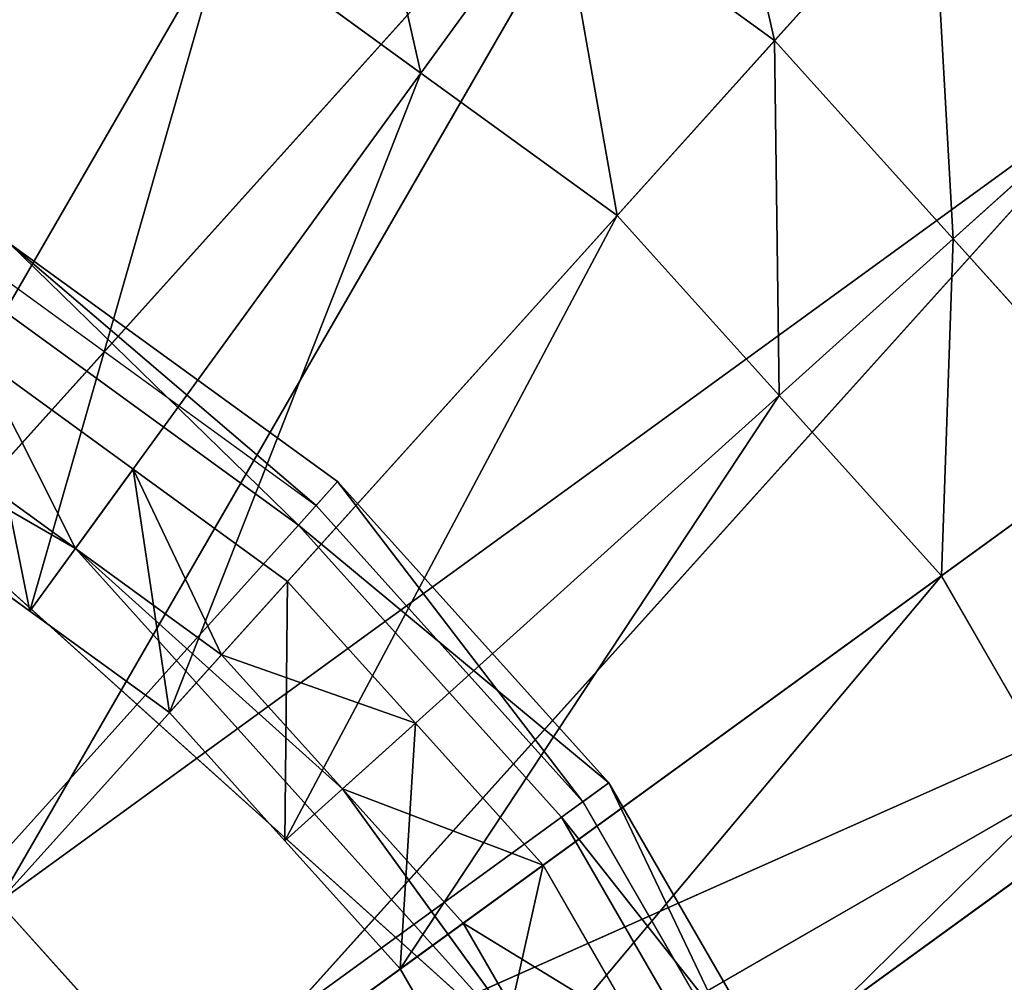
# Model space of a CAD drawing. Extents: x 0 to 31, y 0 to 21.2.
# Tile 244 of 256: x 16.7 to 17.9, y 13.4 to 14.5. Entities that reach past the tile are written whole.
import ezdxf

# ---------------------------------------------------------------- set-up
doc = ezdxf.new("R2010")
doc.units = 0
doc.header["$MEASUREMENT"] = 0
doc.layers.get('0').update_dxf_attribs({"color": 13, "linetype": 'CONTINUOUS'})
for name, color, linetype in [('CAST_IRON', 250, 'CONTINUOUS'), ('GALVANIZED_METAL', 252, 'CONTINUOUS'), ('STAINLESS_STEEL', 252, 'CONTINUOUS')]:
    doc.layers.add(name, color=color, linetype=linetype)

# ---------------------------------------------------------------- blocks, each defined once
blk = doc.blocks.new('NGM5058UC_TRADECAD_DXF')
at = {"layer": 'CAST_IRON', "color": 0}
for p, q in [((1.5481, 3.36295, 0.63795), (1.1491, 3.65275, 0.63795)), ((1.5481, 3.36295, 0.63795), (1.1491, 3.65275, 0.63795)), ((1.1296, 3.61905, 0.63795), (1.522, 3.33395, 0.63795)), ((1.1136, 3.59115, 0.77265), (1.5005, 3.31005, 0.77265)), ((1.1136, 3.59115, 0.77265), (1.5005, 3.31005, 0.77265)), ((1.5481, 3.36295, 0.63795), (1.5005, 3.31005, 0.77265)), ((1.5481, 3.36295, 0.63795), (1.5005, 3.31005, 0.77265)), ((1.522, 3.33395, 0.63795), (1.5481, 3.36295, 0.63795)), ((1.522, 3.33395, 0.63795), (1.5481, 3.36295, 0.63795)), ((1.8781, 2.99635, 0.63795), (1.5481, 3.36295, 0.63795)), ((1.8781, 2.99635, 0.63795), (1.5481, 3.36295, 0.63795)), ((1.522, 3.33395, 0.63795), (1.8466, 2.97345, 0.63795)), ((1.5005, 3.31005, 0.77265), (-0.0304, 1.60975, 0.77265)), ((1.5005, 3.31005, 0.77265), (-0.0304, 1.60975, 0.77265)), ((1.5005, 3.31005, 0.77265), (1.8206, 2.95455, 0.77265)), ((1.5005, 3.31005, 0.77265), (1.8206, 2.95455, 0.77265)), ((1.8781, 2.99635, 0.63795), (1.8206, 2.95455, 0.77265)), ((1.8781, 2.99635, 0.63795), (1.8206, 2.95455, 0.77265)), ((1.8466, 2.97345, 0.63795), (1.8781, 2.99635, 0.63795)), ((1.8466, 2.97345, 0.63795), (1.8781, 2.99635, 0.63795)), ((2.1247, 2.56925, 0.63795), (1.8781, 2.99635, 0.63795)), ((2.1247, 2.56925, 0.63795), (1.8781, 2.99635, 0.63795)), ((1.8466, 2.97345, 0.63795), (2.0891, 2.55345, 0.63795)), ((1.8206, 2.95455, 0.77265), (-0.0304, 1.60975, 0.77265)), ((1.8206, 2.95455, 0.77265), (-0.0304, 1.60975, 0.77265)), ((1.8206, 2.95455, 0.77265), (2.0598, 2.54035, 0.77265)), ((1.8206, 2.95455, 0.77265), (2.0598, 2.54035, 0.77265))]:
    blk.add_line(p, q, dxfattribs=at)
at = {"layer": 'STAINLESS_STEEL', "color": 0}
for p, q in [((0.8487, 3.05965, -0.35665), (1.6973, 4.52955, -0.33645)), ((0.8487, 3.05965, -0.35665), (1.6973, 4.52955, -0.33645)), ((1.9844, 4.32095, -0.33645), (0.8487, 3.05965, -0.35665)), ((1.9844, 4.32095, -0.33645), (0.8487, 3.05965, -0.35665)), ((1.1357, 2.85105, -0.35665), (1.9844, 4.32095, -0.33645)), ((1.1357, 2.85105, -0.35665), (1.9844, 4.32095, -0.33645)), ((1.1357, 2.85105, -0.35665), (2.2715, 4.11245, -0.33645)), ((1.1357, 2.85105, -0.35665), (2.2715, 4.11245, -0.33645)), ((2.2715, 4.11245, -0.33645), (2.0798, 3.89955, -0.19015)), ((2.2715, 4.11245, -0.33645), (2.0798, 3.89955, -0.19015)), ((1.817, 4.09055, -0.19015), (1.6495, 3.86005, -0.04385)), ((1.817, 4.09055, -0.19015), (1.6495, 3.86005, -0.04385)), ((1.817, 4.09055, -0.19015), (2.0798, 3.89955, -0.19015)), ((1.817, 4.09055, -0.19015), (2.0798, 3.89955, -0.19015)), ((1.4109, 4.03345, -0.04385), (1.0039, 3.32855, -0.04385)), ((1.4109, 4.03345, -0.04385), (1.0039, 3.32855, -0.04385)), ((1.6495, 3.86005, -0.04385), (1.4109, 4.03345, -0.04385)), ((1.6495, 3.86005, -0.04385), (1.4109, 4.03345, -0.04385)), ((2.0798, 3.89955, -0.19015), (1.8882, 3.68675, -0.04385)), ((2.0798, 3.89955, -0.19015), (1.8882, 3.68675, -0.04385)), ((2.0798, 3.89955, -0.19015), (2.2972, 3.65815, -0.19015)), ((2.0798, 3.89955, -0.19015), (2.2972, 3.65815, -0.19015)), ((1.6495, 3.86005, -0.04385), (1.1737, 3.20525, -0.04385)), ((1.6495, 3.86005, -0.04385), (1.1737, 3.20525, -0.04385)), ((1.8882, 3.68675, -0.04385), (1.6495, 3.86005, -0.04385)), ((1.8882, 3.68675, -0.04385), (1.6495, 3.86005, -0.04385)), ((2.5089, 3.84875, -0.33645), (1.1357, 2.85105, -0.35665)), ((2.5089, 3.84875, -0.33645), (1.1357, 2.85105, -0.35665)), ((1.3732, 2.58735, -0.35665), (2.5089, 3.84875, -0.33645)), ((1.3732, 2.58735, -0.35665), (2.5089, 3.84875, -0.33645)), ((2.5089, 3.84875, -0.33645), (2.2972, 3.65815, -0.19015)), ((2.5089, 3.84875, -0.33645), (2.2972, 3.65815, -0.19015)), ((1.8882, 3.68675, -0.04385), (1.3435, 3.08185, -0.04385)), ((1.8882, 3.68675, -0.04385), (1.3435, 3.08185, -0.04385)), ((2.0855, 3.46755, -0.04385), (1.8882, 3.68675, -0.04385)), ((2.0855, 3.46755, -0.04385), (1.8882, 3.68675, -0.04385)), ((2.2972, 3.65815, -0.19015), (2.0855, 3.46755, -0.04385)), ((2.2972, 3.65815, -0.19015), (2.0855, 3.46755, -0.04385)), ((2.2972, 3.65815, -0.19015), (2.5146, 3.41665, -0.19015)), ((2.2972, 3.65815, -0.19015), (2.5146, 3.41665, -0.19015)), ((1.3732, 2.58735, -0.35665), (2.7463, 3.58505, -0.33645)), ((1.3732, 2.58735, -0.35665), (2.7463, 3.58505, -0.33645)), ((1.2993, 3.37805, 0.07305), (1.1114, 3.51465, 0.07305)), ((1.2993, 3.37805, 0.07305), (1.1114, 3.51465, 0.07305)), ((1.2292, 3.28145, 0.64315), (0.8506, 3.50005, 0.64315)), ((1.811, 2.63525, 0.64315), (0.8506, 3.50005, 0.64315)), ((1.2292, 3.28145, 0.64315), (0.8506, 3.50005, 0.64315)), ((1.811, 2.63525, 0.64315), (0.8506, 3.50005, 0.64315)), ((2.0855, 3.46755, -0.04385), (1.484, 2.92585, -0.04385)), ((2.0855, 3.46755, -0.04385), (1.484, 2.92585, -0.04385)), ((2.2829, 3.24835, -0.04385), (2.0855, 3.46755, -0.04385)), ((2.2829, 3.24835, -0.04385), (2.0855, 3.46755, -0.04385)), ((2.5146, 3.41665, -0.19015), (2.2829, 3.24835, -0.04385)), ((2.5146, 3.41665, -0.19015), (2.2829, 3.24835, -0.04385)), ((1.0513, 3.41065, 0.64315), (1.2292, 3.28145, 0.64315)), ((1.0513, 3.41065, 0.64315), (1.2292, 3.28145, 0.64315)), ((1.1737, 3.20525, 0.07305), (1.2993, 3.37805, 0.07305)), ((1.1737, 3.20525, 0.07305), (1.2993, 3.37805, 0.07305)), ((1.2993, 3.37805, 0.07305), (1.2292, 3.28145, 0.64315)), ((1.2993, 3.37805, 0.07305), (1.2292, 3.28145, 0.64315)), ((1.4873, 3.24145, 0.07305), (1.2993, 3.37805, 0.07305)), ((1.4873, 3.24145, 0.07305), (1.2993, 3.37805, 0.07305)), ((1.1737, 3.20525, -0.04385), (1.0039, 3.32855, -0.04385)), ((1.1737, 3.20525, 0.07305), (1.0039, 3.32855, 0.07305)), ((1.1737, 3.20525, -0.04385), (1.0039, 3.32855, -0.04385)), ((1.1737, 3.20525, 0.07305), (1.0039, 3.32855, 0.07305)), ((1.554, 2.98895, 0.64315), (1.2292, 3.28145, 0.64315)), ((1.2292, 3.28145, 0.64315), (1.407, 3.15225, 0.64315)), ((1.554, 2.98895, 0.64315), (1.2292, 3.28145, 0.64315)), ((1.2292, 3.28145, 0.64315), (1.407, 3.15225, 0.64315)), ((2.9238, 3.27775, -0.33645), (1.3732, 2.58735, -0.35665)), ((2.9238, 3.27775, -0.33645), (1.3732, 2.58735, -0.35665)), ((1.5506, 2.28005, -0.35665), (2.9238, 3.27775, -0.33645)), ((1.5506, 2.28005, -0.35665), (2.9238, 3.27775, -0.33645)), ((2.2829, 3.24835, -0.04385), (1.6244, 2.76985, -0.04385)), ((2.2829, 3.24835, -0.04385), (1.6244, 2.76985, -0.04385)), ((2.4304, 2.99285, -0.04385), (2.2829, 3.24835, -0.04385)), ((2.4304, 2.99285, -0.04385), (2.2829, 3.24835, -0.04385)), ((1.3435, 3.08185, 0.07305), (1.4873, 3.24145, 0.07305)), ((1.3435, 3.08185, 0.07305), (1.4873, 3.24145, 0.07305)), ((1.4873, 3.24145, 0.07305), (1.407, 3.15225, 0.64315)), ((1.4873, 3.24145, 0.07305), (1.407, 3.15225, 0.64315)), ((1.6428, 3.06885, 0.07305), (1.4873, 3.24145, 0.07305)), ((1.6428, 3.06885, 0.07305), (1.4873, 3.24145, 0.07305)), ((1.3435, 3.08185, -0.04385), (1.1737, 3.20525, -0.04385)), ((1.1737, 3.20525, -0.04385), (1.1737, 3.20525, 0.07305)), ((1.3435, 3.08185, 0.07305), (1.1737, 3.20525, 0.07305)), ((1.1737, 3.20525, -0.04385), (1.1737, 3.20525, 0.07305)), ((1.3435, 3.08185, -0.04385), (1.1737, 3.20525, -0.04385)), ((1.3435, 3.08185, 0.07305), (1.1737, 3.20525, 0.07305)), ((1.407, 3.15225, 0.64315), (1.554, 2.98895, 0.64315)), ((1.407, 3.15225, 0.64315), (1.554, 2.98895, 0.64315)), ((1.484, 2.92585, -0.04385), (1.3435, 3.08185, -0.04385)), ((1.3435, 3.08185, -0.04385), (1.3435, 3.08185, 0.07305)), ((1.3435, 3.08185, -0.04385), (1.3435, 3.08185, 0.07305)), ((1.484, 2.92585, -0.04385), (1.3435, 3.08185, -0.04385)), ((1.484, 2.92585, 0.07305), (1.3435, 3.08185, 0.07305)), ((1.484, 2.92585, 0.07305), (1.3435, 3.08185, 0.07305)), ((1.484, 2.92585, 0.07305), (1.6428, 3.06885, 0.07305)), ((1.484, 2.92585, 0.07305), (1.6428, 3.06885, 0.07305)), ((1.6428, 3.06885, 0.07305), (1.554, 2.98895, 0.64315)), ((1.6428, 3.06885, 0.07305), (1.554, 2.98895, 0.64315)), ((1.7982, 2.89615, 0.07305), (1.6428, 3.06885, 0.07305)), ((1.7982, 2.89615, 0.07305), (1.6428, 3.06885, 0.07305)), ((1.811, 2.63525, 0.64315), (1.554, 2.98895, 0.64315)), ((1.554, 2.98895, 0.64315), (1.7011, 2.82565, 0.64315)), ((1.811, 2.63525, 0.64315), (1.554, 2.98895, 0.64315)), ((1.554, 2.98895, 0.64315), (1.7011, 2.82565, 0.64315)), ((2.4304, 2.99285, -0.04385), (1.7293, 2.58815, -0.04385)), ((2.4304, 2.99285, -0.04385), (1.7293, 2.58815, -0.04385)), ((1.6244, 2.76985, -0.04385), (1.484, 2.92585, -0.04385)), ((1.484, 2.92585, -0.04385), (1.484, 2.92585, 0.07305)), ((1.484, 2.92585, -0.04385), (1.484, 2.92585, 0.07305)), ((1.6244, 2.76985, -0.04385), (1.484, 2.92585, -0.04385)), ((1.6244, 2.76985, 0.07305), (1.484, 2.92585, 0.07305)), ((1.6244, 2.76985, 0.07305), (1.484, 2.92585, 0.07305)), ((1.6244, 2.76985, 0.07305), (1.7982, 2.89615, 0.07305)), ((1.6244, 2.76985, 0.07305), (1.7982, 2.89615, 0.07305)), ((1.7982, 2.89615, 0.07305), (1.7011, 2.82565, 0.64315)), ((1.7982, 2.89615, 0.07305), (1.7011, 2.82565, 0.64315)), ((1.9144, 2.69495, 0.07305), (1.7982, 2.89615, 0.07305)), ((1.9144, 2.69495, 0.07305), (1.7982, 2.89615, 0.07305)), ((1.1357, 2.85105, -0.35665), (1.3732, 2.58735, -0.35665)), ((1.1357, 2.85105, -0.35665), (1.3732, 2.58735, -0.35665)), ((1.7011, 2.82565, 0.64315), (1.811, 2.63525, 0.64315)), ((1.7011, 2.82565, 0.64315), (1.811, 2.63525, 0.64315)), ((1.7293, 2.58815, -0.04385), (1.6244, 2.76985, -0.04385)), ((1.6244, 2.76985, -0.04385), (1.6244, 2.76985, 0.07305)), ((1.6244, 2.76985, -0.04385), (1.6244, 2.76985, 0.07305)), ((1.7293, 2.58815, -0.04385), (1.6244, 2.76985, -0.04385)), ((1.7293, 2.58815, 0.07305), (1.6244, 2.76985, 0.07305)), ((1.7293, 2.58815, 0.07305), (1.6244, 2.76985, 0.07305))]:
    blk.add_line(p, q, dxfattribs=at)
at = {"layer": 'CAST_IRON', "color": 0}
mesh = blk.add_polyface(dxfattribs=at)
corners = [(6.2156, 8.55555, -0.18725), (-6.4489, 2.72605, -0.18725), (-6.4756, 8.55555, -0.18725), (6.1889, 2.72605, -0.18725)]
mesh.append_faces([[corners[k] for k in face] for face in [(0, 1, 2), (1, 0, 3)]], dxfattribs={"vtx0": -1, "color": 0})
mesh = blk.add_polyface(dxfattribs=at)
corners = [(1.5005, 3.31005, 0.77265), (1.1491, 3.65275, 0.63795), (1.5481, 3.36295, 0.63795), (1.1136, 3.59115, 0.77265)]
mesh.append_faces([[corners[k] for k in face] for face in [(0, 1, 2), (1, 0, 3)]], dxfattribs={"vtx0": -1, "color": 0})
mesh = blk.add_polyface(dxfattribs=at)
corners = [(1.522, 3.33395, 0.63795), (1.1491, 3.65275, 0.63795), (1.1296, 3.61905, 0.63795), (1.5481, 3.36295, 0.63795)]
mesh.append_faces([[corners[k] for k in face] for face in [(0, 1, 2), (1, 0, 3)]], dxfattribs={"vtx0": -1, "color": 0})
mesh = blk.add_polyface(dxfattribs=at)
corners = [(1.5005, 3.31005, 0.77265), (-0.0304, 1.60975, 0.77265), (1.1136, 3.59115, 0.77265)]
mesh.append_faces([[corners[k] for k in face] for face in [(0, 1, 2)]], dxfattribs={"color": 0})
mesh = blk.add_polyface(dxfattribs=at)
corners = [(1.5005, 3.31005, 0.77265), (1.8781, 2.99635, 0.63795), (1.8206, 2.95455, 0.77265), (1.5481, 3.36295, 0.63795)]
mesh.append_faces([[corners[k] for k in face] for face in [(0, 1, 2), (1, 0, 3)]], dxfattribs={"vtx0": -1, "color": 0})
mesh = blk.add_polyface(dxfattribs=at)
corners = [(1.8466, 2.97345, 0.63795), (1.5481, 3.36295, 0.63795), (1.522, 3.33395, 0.63795), (1.8781, 2.99635, 0.63795)]
mesh.append_faces([[corners[k] for k in face] for face in [(0, 1, 2), (1, 0, 3)]], dxfattribs={"vtx0": -1, "color": 0})
mesh = blk.add_polyface(dxfattribs=at)
corners = [(1.8206, 2.95455, 0.77265), (-0.0304, 1.60975, 0.77265), (1.5005, 3.31005, 0.77265)]
mesh.append_faces([[corners[k] for k in face] for face in [(0, 1, 2)]], dxfattribs={"color": 0})
mesh = blk.add_polyface(dxfattribs=at)
corners = [(1.8206, 2.95455, 0.77265), (2.1247, 2.56925, 0.63795), (2.0598, 2.54035, 0.77265), (1.8781, 2.99635, 0.63795)]
mesh.append_faces([[corners[k] for k in face] for face in [(0, 1, 2), (1, 0, 3)]], dxfattribs={"vtx0": -1, "color": 0})
mesh = blk.add_polyface(dxfattribs=at)
corners = [(2.0891, 2.55345, 0.63795), (1.8781, 2.99635, 0.63795), (1.8466, 2.97345, 0.63795), (2.1247, 2.56925, 0.63795)]
mesh.append_faces([[corners[k] for k in face] for face in [(0, 1, 2), (1, 0, 3)]], dxfattribs={"vtx0": -1, "color": 0})
mesh = blk.add_polyface(dxfattribs=at)
corners = [(2.0598, 2.54035, 0.77265), (-0.0304, 1.60975, 0.77265), (1.8206, 2.95455, 0.77265)]
mesh.append_faces([[corners[k] for k in face] for face in [(0, 1, 2)]], dxfattribs={"color": 0})
at = {"layer": 'GALVANIZED_METAL', "color": 0}
mesh = blk.add_polyface(dxfattribs=at)
corners = [(-14.2165, -9.41305, -1.89865), (14.216, 9.40775, -1.89865), (-14.3866, -9.24295, -1.89865), (14.386, 9.23775, -1.89865)]
mesh.append_faces([[corners[k] for k in face] for face in [(0, 1, 2), (1, 0, 3)]], dxfattribs={"vtx0": -1, "color": 0})
mesh = blk.add_polyface(dxfattribs=at)
corners = [(14.216, 9.40775, -1.89865), (-14.2165, 9.40775, -1.89865), (-14.3866, -9.24295, -1.89865)]
mesh.append_faces([[corners[k] for k in face] for face in [(0, 1, 2)]], dxfattribs={"color": 0})
mesh = blk.add_polyface(dxfattribs=at)
corners = [(14.386, 9.23775, -1.89865), (-14.2165, -9.41305, -1.89865), (14.2159, -9.41295, -1.89865)]
mesh.append_faces([[corners[k] for k in face] for face in [(0, 1, 2)]], dxfattribs={"color": 0})
at = {"layer": 'STAINLESS_STEEL', "color": 0}
mesh = blk.add_polyface(dxfattribs=at)
corners = [(1.3732, 4.67385, -0.33645), (1.049, 4.81825, -0.33645), (0.5245, 3.20395, -0.35665)]
mesh.append_faces([[corners[k] for k in face] for face in [(0, 1, 2)]], dxfattribs={"color": 0})
mesh = blk.add_polyface(dxfattribs=at)
corners = [(1.3732, 4.67385, -0.33645), (0.5245, 3.20395, -0.35665), (0.8487, 3.05965, -0.35665)]
mesh.append_faces([[corners[k] for k in face] for face in [(0, 1, 2)]], dxfattribs={"color": 0})
mesh = blk.add_polyface(dxfattribs=at)
corners = [(1.6973, 4.52955, -0.33645), (1.3732, 4.67385, -0.33645), (0.8487, 3.05965, -0.35665)]
mesh.append_faces([[corners[k] for k in face] for face in [(0, 1, 2)]], dxfattribs={"color": 0})
mesh = blk.add_polyface(dxfattribs=at)
corners = [(1.9844, 4.32095, -0.33645), (1.6973, 4.52955, -0.33645), (0.8487, 3.05965, -0.35665)]
mesh.append_faces([[corners[k] for k in face] for face in [(0, 1, 2)]], dxfattribs={"color": 0})
mesh = blk.add_polyface(dxfattribs=at)
corners = [(1.9844, 4.32095, -0.33645), (0.8487, 3.05965, -0.35665), (1.1357, 2.85105, -0.35665)]
mesh.append_faces([[corners[k] for k in face] for face in [(0, 1, 2)]], dxfattribs={"color": 0})
mesh = blk.add_polyface(dxfattribs=at)
corners = [(2.2715, 4.11245, -0.33645), (1.9844, 4.32095, -0.33645), (1.1357, 2.85105, -0.35665)]
mesh.append_faces([[corners[k] for k in face] for face in [(0, 1, 2)]], dxfattribs={"color": 0})
mesh = blk.add_polyface(dxfattribs=at)
corners = [(1.9844, 4.32095, -0.33645), (2.0798, 3.89955, -0.19015), (1.817, 4.09055, -0.19015), (2.2715, 4.11245, -0.33645)]
mesh.append_faces([[corners[k] for k in face] for face in [(0, 1, 2), (1, 0, 3)]], dxfattribs={"vtx0": -1, "color": 0})
mesh = blk.add_polyface(dxfattribs=at)
corners = [(1.5541, 4.28155, -0.19015), (1.6495, 3.86005, -0.04385), (1.4109, 4.03345, -0.04385), (1.817, 4.09055, -0.19015)]
mesh.append_faces([[corners[k] for k in face] for face in [(0, 1, 2), (1, 0, 3)]], dxfattribs={"vtx0": -1, "color": 0})
mesh = blk.add_polyface(dxfattribs=at)
corners = [(1.1415, 4.15345, -0.04385), (1.0039, 3.32855, -0.04385), (0.8122, 3.41395, -0.04385), (1.4109, 4.03345, -0.04385)]
mesh.append_faces([[corners[k] for k in face] for face in [(0, 1, 2), (1, 0, 3)]], dxfattribs={"vtx0": -1, "color": 0})
mesh = blk.add_polyface(dxfattribs=at)
corners = [(2.5089, 3.84875, -0.33645), (2.2715, 4.11245, -0.33645), (1.1357, 2.85105, -0.35665)]
mesh.append_faces([[corners[k] for k in face] for face in [(0, 1, 2)]], dxfattribs={"color": 0})
mesh = blk.add_polyface(dxfattribs=at)
corners = [(2.2715, 4.11245, -0.33645), (2.2972, 3.65815, -0.19015), (2.0798, 3.89955, -0.19015), (2.5089, 3.84875, -0.33645)]
mesh.append_faces([[corners[k] for k in face] for face in [(0, 1, 2), (1, 0, 3)]], dxfattribs={"vtx0": -1, "color": 0})
mesh = blk.add_polyface(dxfattribs=at)
corners = [(1.817, 4.09055, -0.19015), (1.8882, 3.68675, -0.04385), (1.6495, 3.86005, -0.04385), (2.0798, 3.89955, -0.19015)]
mesh.append_faces([[corners[k] for k in face] for face in [(0, 1, 2), (1, 0, 3)]], dxfattribs={"vtx0": -1, "color": 0})
mesh = blk.add_polyface(dxfattribs=at)
corners = [(1.4109, 4.03345, -0.04385), (1.1737, 3.20525, -0.04385), (1.0039, 3.32855, -0.04385), (1.6495, 3.86005, -0.04385)]
mesh.append_faces([[corners[k] for k in face] for face in [(0, 1, 2), (1, 0, 3)]], dxfattribs={"vtx0": -1, "color": 0})
mesh = blk.add_polyface(dxfattribs=at)
corners = [(2.0798, 3.89955, -0.19015), (2.0855, 3.46755, -0.04385), (1.8882, 3.68675, -0.04385), (2.2972, 3.65815, -0.19015)]
mesh.append_faces([[corners[k] for k in face] for face in [(0, 1, 2), (1, 0, 3)]], dxfattribs={"vtx0": -1, "color": 0})
mesh = blk.add_polyface(dxfattribs=at)
corners = [(1.6495, 3.86005, -0.04385), (1.3435, 3.08185, -0.04385), (1.1737, 3.20525, -0.04385), (1.8882, 3.68675, -0.04385)]
mesh.append_faces([[corners[k] for k in face] for face in [(0, 1, 2), (1, 0, 3)]], dxfattribs={"vtx0": -1, "color": 0})
mesh = blk.add_polyface(dxfattribs=at)
corners = [(2.5089, 3.84875, -0.33645), (1.1357, 2.85105, -0.35665), (1.3732, 2.58735, -0.35665)]
mesh.append_faces([[corners[k] for k in face] for face in [(0, 1, 2)]], dxfattribs={"color": 0})
mesh = blk.add_polyface(dxfattribs=at)
corners = [(2.7463, 3.58505, -0.33645), (2.5089, 3.84875, -0.33645), (1.3732, 2.58735, -0.35665)]
mesh.append_faces([[corners[k] for k in face] for face in [(0, 1, 2)]], dxfattribs={"color": 0})
mesh = blk.add_polyface(dxfattribs=at)
corners = [(2.5089, 3.84875, -0.33645), (2.5146, 3.41665, -0.19015), (2.2972, 3.65815, -0.19015), (2.7463, 3.58505, -0.33645)]
mesh.append_faces([[corners[k] for k in face] for face in [(0, 1, 2), (1, 0, 3)]], dxfattribs={"vtx0": -1, "color": 0})
mesh = blk.add_polyface(dxfattribs=at)
corners = [(0.8506, 3.50005, 0.64315), (0.8506, -0.32065, 0.64315), (0, 3.68085, 0.64315), (1.811, 2.63525, 0.64315)]
mesh.append_faces([[corners[k] for k in face] for face in [(0, 1, 2), (1, 0, 3)]], dxfattribs={"vtx0": -1, "color": 0})
mesh = blk.add_polyface(dxfattribs=at)
corners = [(1.8882, 3.68675, -0.04385), (1.484, 2.92585, -0.04385), (1.3435, 3.08185, -0.04385), (2.0855, 3.46755, -0.04385)]
mesh.append_faces([[corners[k] for k in face] for face in [(0, 1, 2), (1, 0, 3)]], dxfattribs={"vtx0": -1, "color": 0})
mesh = blk.add_polyface(dxfattribs=at)
corners = [(2.2972, 3.65815, -0.19015), (2.2829, 3.24835, -0.04385), (2.0855, 3.46755, -0.04385), (2.5146, 3.41665, -0.19015)]
mesh.append_faces([[corners[k] for k in face] for face in [(0, 1, 2), (1, 0, 3)]], dxfattribs={"vtx0": -1, "color": 0})
mesh = blk.add_polyface(dxfattribs=at)
corners = [(2.9238, 3.27775, -0.33645), (2.7463, 3.58505, -0.33645), (1.3732, 2.58735, -0.35665)]
mesh.append_faces([[corners[k] for k in face] for face in [(0, 1, 2)]], dxfattribs={"color": 0})
mesh = blk.add_polyface(dxfattribs=at)
corners = [(1.1737, 3.20525, 0.07305), (1.1114, 3.51465, 0.07305), (1.0039, 3.32855, 0.07305), (1.2993, 3.37805, 0.07305)]
mesh.append_faces([[corners[k] for k in face] for face in [(0, 1, 2), (1, 0, 3)]], dxfattribs={"vtx0": -1, "color": 0})
mesh = blk.add_polyface(dxfattribs=at)
corners = [(1.2292, 3.28145, 0.64315), (1.1114, 3.51465, 0.07305), (1.2993, 3.37805, 0.07305), (1.0513, 3.41065, 0.64315)]
mesh.append_faces([[corners[k] for k in face] for face in [(0, 1, 2), (1, 0, 3)]], dxfattribs={"vtx0": -1, "color": 0})
mesh = blk.add_polyface(dxfattribs=at)
corners = [(1.2292, 3.28145, 0.64315), (0.8506, 3.50005, 0.64315), (1.0513, 3.41065, 0.64315)]
mesh.append_faces([[corners[k] for k in face] for face in [(0, 1, 2)]], dxfattribs={"color": 0})
mesh = blk.add_polyface(dxfattribs=at)
corners = [(1.2292, 3.28145, 0.64315), (1.811, 2.63525, 0.64315), (0.8506, 3.50005, 0.64315), (1.554, 2.98895, 0.64315)]
mesh.append_faces([[corners[k] for k in face] for face in [(0, 1, 2), (1, 0, 3)]], dxfattribs={"vtx0": -1, "color": 0})
mesh = blk.add_polyface(dxfattribs=at)
corners = [(2.0855, 3.46755, -0.04385), (1.6244, 2.76985, -0.04385), (1.484, 2.92585, -0.04385), (2.2829, 3.24835, -0.04385)]
mesh.append_faces([[corners[k] for k in face] for face in [(0, 1, 2), (1, 0, 3)]], dxfattribs={"vtx0": -1, "color": 0})
mesh = blk.add_polyface(dxfattribs=at)
corners = [(2.5146, 3.41665, -0.19015), (2.4304, 2.99285, -0.04385), (2.2829, 3.24835, -0.04385), (2.6771, 3.13535, -0.19015)]
mesh.append_faces([[corners[k] for k in face] for face in [(0, 1, 2), (1, 0, 3)]], dxfattribs={"vtx0": -1, "color": 0})
mesh = blk.add_polyface(dxfattribs=at)
corners = [(1.3435, 3.08185, 0.07305), (1.2993, 3.37805, 0.07305), (1.1737, 3.20525, 0.07305), (1.4873, 3.24145, 0.07305)]
mesh.append_faces([[corners[k] for k in face] for face in [(0, 1, 2), (1, 0, 3)]], dxfattribs={"vtx0": -1, "color": 0})
mesh = blk.add_polyface(dxfattribs=at)
corners = [(1.407, 3.15225, 0.64315), (1.2993, 3.37805, 0.07305), (1.4873, 3.24145, 0.07305), (1.2292, 3.28145, 0.64315)]
mesh.append_faces([[corners[k] for k in face] for face in [(0, 1, 2), (1, 0, 3)]], dxfattribs={"vtx0": -1, "color": 0})
mesh = blk.add_polyface(dxfattribs=at)
corners = [(1.1737, 3.20525, 0.07305), (1.0039, 3.32855, -0.04385), (1.1737, 3.20525, -0.04385), (1.0039, 3.32855, 0.07305)]
mesh.append_faces([[corners[k] for k in face] for face in [(0, 1, 2), (1, 0, 3)]], dxfattribs={"vtx0": -1, "color": 0})
mesh = blk.add_polyface(dxfattribs=at)
corners = [(1.554, 2.98895, 0.64315), (1.2292, 3.28145, 0.64315), (1.407, 3.15225, 0.64315)]
mesh.append_faces([[corners[k] for k in face] for face in [(0, 1, 2)]], dxfattribs={"color": 0})
mesh = blk.add_polyface(dxfattribs=at)
corners = [(2.9238, 3.27775, -0.33645), (1.3732, 2.58735, -0.35665), (1.5506, 2.28005, -0.35665)]
mesh.append_faces([[corners[k] for k in face] for face in [(0, 1, 2)]], dxfattribs={"color": 0})
mesh = blk.add_polyface(dxfattribs=at)
corners = [(3.1012, 2.97045, -0.33645), (2.9238, 3.27775, -0.33645), (1.5506, 2.28005, -0.35665)]
mesh.append_faces([[corners[k] for k in face] for face in [(0, 1, 2)]], dxfattribs={"color": 0})
mesh = blk.add_polyface(dxfattribs=at)
corners = [(2.2829, 3.24835, -0.04385), (1.7293, 2.58815, -0.04385), (1.6244, 2.76985, -0.04385), (2.4304, 2.99285, -0.04385)]
mesh.append_faces([[corners[k] for k in face] for face in [(0, 1, 2), (1, 0, 3)]], dxfattribs={"vtx0": -1, "color": 0})
mesh = blk.add_polyface(dxfattribs=at)
corners = [(1.484, 2.92585, 0.07305), (1.4873, 3.24145, 0.07305), (1.3435, 3.08185, 0.07305), (1.6428, 3.06885, 0.07305)]
mesh.append_faces([[corners[k] for k in face] for face in [(0, 1, 2), (1, 0, 3)]], dxfattribs={"vtx0": -1, "color": 0})
mesh = blk.add_polyface(dxfattribs=at)
corners = [(1.407, 3.15225, 0.64315), (1.6428, 3.06885, 0.07305), (1.554, 2.98895, 0.64315), (1.4873, 3.24145, 0.07305)]
mesh.append_faces([[corners[k] for k in face] for face in [(0, 1, 2), (1, 0, 3)]], dxfattribs={"vtx0": -1, "color": 0})
mesh = blk.add_polyface(dxfattribs=at)
corners = [(1.3435, 3.08185, 0.07305), (1.1737, 3.20525, -0.04385), (1.3435, 3.08185, -0.04385), (1.1737, 3.20525, 0.07305)]
mesh.append_faces([[corners[k] for k in face] for face in [(0, 1, 2), (1, 0, 3)]], dxfattribs={"vtx0": -1, "color": 0})
mesh = blk.add_polyface(dxfattribs=at)
corners = [(1.3435, 3.08185, 0.07305), (1.484, 2.92585, -0.04385), (1.484, 2.92585, 0.07305), (1.3435, 3.08185, -0.04385)]
mesh.append_faces([[corners[k] for k in face] for face in [(0, 1, 2), (1, 0, 3)]], dxfattribs={"vtx0": -1, "color": 0})
mesh = blk.add_polyface(dxfattribs=at)
corners = [(1.6244, 2.76985, 0.07305), (1.6428, 3.06885, 0.07305), (1.484, 2.92585, 0.07305), (1.7982, 2.89615, 0.07305)]
mesh.append_faces([[corners[k] for k in face] for face in [(0, 1, 2), (1, 0, 3)]], dxfattribs={"vtx0": -1, "color": 0})
mesh = blk.add_polyface(dxfattribs=at)
corners = [(1.554, 2.98895, 0.64315), (1.7982, 2.89615, 0.07305), (1.7011, 2.82565, 0.64315), (1.6428, 3.06885, 0.07305)]
mesh.append_faces([[corners[k] for k in face] for face in [(0, 1, 2), (1, 0, 3)]], dxfattribs={"vtx0": -1, "color": 0})
mesh = blk.add_polyface(dxfattribs=at)
corners = [(1.811, 2.63525, 0.64315), (1.554, 2.98895, 0.64315), (1.7011, 2.82565, 0.64315)]
mesh.append_faces([[corners[k] for k in face] for face in [(0, 1, 2)]], dxfattribs={"color": 0})
mesh = blk.add_polyface(dxfattribs=at)
corners = [(2.4304, 2.99285, -0.04385), (1.8343, 2.40635, -0.04385), (1.7293, 2.58815, -0.04385), (2.5779, 2.73745, -0.04385)]
mesh.append_faces([[corners[k] for k in face] for face in [(0, 1, 2), (1, 0, 3)]], dxfattribs={"vtx0": -1, "color": 0})
mesh = blk.add_polyface(dxfattribs=at)
corners = [(3.2108, 2.63295, -0.33645), (3.1012, 2.97045, -0.33645), (1.5506, 2.28005, -0.35665)]
mesh.append_faces([[corners[k] for k in face] for face in [(0, 1, 2)]], dxfattribs={"color": 0})
mesh = blk.add_polyface(dxfattribs=at)
corners = [(1.484, 2.92585, 0.07305), (1.6244, 2.76985, -0.04385), (1.6244, 2.76985, 0.07305), (1.484, 2.92585, -0.04385)]
mesh.append_faces([[corners[k] for k in face] for face in [(0, 1, 2), (1, 0, 3)]], dxfattribs={"vtx0": -1, "color": 0})
mesh = blk.add_polyface(dxfattribs=at)
corners = [(1.7293, 2.58815, 0.07305), (1.7982, 2.89615, 0.07305), (1.6244, 2.76985, 0.07305), (1.9144, 2.69495, 0.07305)]
mesh.append_faces([[corners[k] for k in face] for face in [(0, 1, 2), (1, 0, 3)]], dxfattribs={"vtx0": -1, "color": 0})
mesh = blk.add_polyface(dxfattribs=at)
corners = [(1.7011, 2.82565, 0.64315), (1.9144, 2.69495, 0.07305), (1.811, 2.63525, 0.64315), (1.7982, 2.89615, 0.07305)]
mesh.append_faces([[corners[k] for k in face] for face in [(0, 1, 2), (1, 0, 3)]], dxfattribs={"vtx0": -1, "color": 0})
mesh = blk.add_polyface(dxfattribs=at)
corners = [(1.3732, 2.58735, -0.35665), (1.1357, 2.85105, -0.35665), (0, 1.58965, -0.37685)]
mesh.append_faces([[corners[k] for k in face] for face in [(0, 1, 2)]], dxfattribs={"color": 0})
mesh = blk.add_polyface(dxfattribs=at)
corners = [(1.6244, 2.76985, 0.07305), (1.7293, 2.58815, -0.04385), (1.7293, 2.58815, 0.07305), (1.6244, 2.76985, -0.04385)]
mesh.append_faces([[corners[k] for k in face] for face in [(0, 1, 2), (1, 0, 3)]], dxfattribs={"vtx0": -1, "color": 0})
blk = doc.blocks.new('NGM5058UC_TRADECAD_DWG')
at = {"color": 0}
blk.add_blockref('NGM5058UC_TRADECAD_DXF', (15.5194, 10.62185, 1.89865), dxfattribs=at)

msp = doc.modelspace()

# ---------------------------------------------------------------- block references
at = {"color": 0}
msp.add_blockref('NGM5058UC_TRADECAD_DWG', (0, 0), dxfattribs=at)

doc.saveas('drawing.dxf')
